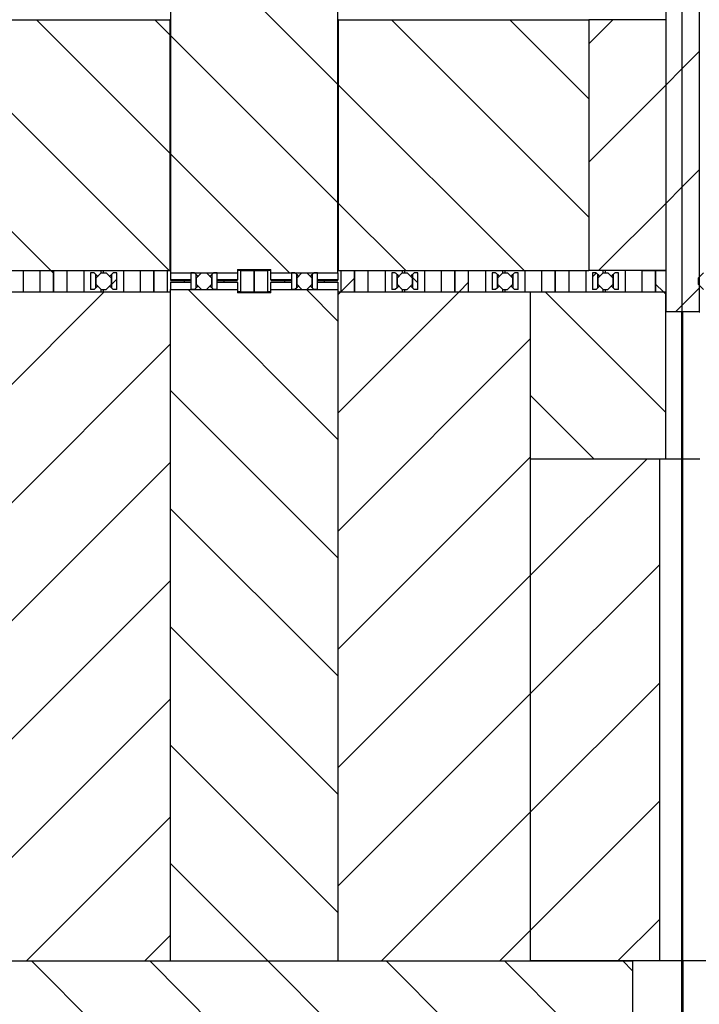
# Model space of a CAD drawing. Header units: inches. Extents: x 1880 to 2363, y -453 to -54.
# Tile 55 of 256: x 1902.48 to 1903.49, y -437.54 to -436.07. Entities that reach past the tile are written whole.
import ezdxf

# ---------------------------------------------------------------- set-up
doc = ezdxf.new("R2010")
doc.units = ezdxf.units.IN
doc.header["$LTSCALE"] = 0.5
doc.header["$MEASUREMENT"] = 0
doc.layers.add('SID-M-F', color=202, linetype='Continuous')
doc.layers.add('SID-M-S', color=105, linetype='Continuous')
pattern_1 = [(45, (1946.33168, -469.47186), (-0.08838835, 0.08838835), [])]
pattern_2 = [(135, (1946.33168, -469.47186), (-0.08838835, -0.08838835), [])]

msp = doc.modelspace()

# ---------------------------------------------------------------- hatches: boundary and pattern name
at = {"layer": 'SID-M-F'}
h = msp.add_hatch(dxfattribs=at)
h.set_pattern_fill('ANSI31', color=256, style=0)
h.set_pattern_definition(pattern_1)
h.paths.add_polyline_path([(1902.52767, -436.44737), (1902.52767, -436.47887), (1902.54817, -436.47887), (1902.54817, -436.44737)], flags=0)
h = msp.add_hatch(dxfattribs=at)
h.set_pattern_fill('ANSI31', color=256, style=0)
h.set_pattern_definition(pattern_1)
h.paths.add_polyline_path([(1902.67767, -436.47887), (1902.67767, -436.44737), (1902.65717, -436.44737), (1902.65717, -436.47887)], flags=0)
h = msp.add_hatch(dxfattribs=at)
h.set_pattern_fill('ANSI31', color=256, angle=90, style=0)
h.set_pattern_definition(pattern_2)
h.paths.add_polyline_path([(1902.67767, -436.44737), (1902.67767, -436.47887), (1902.69817, -436.47887), (1902.69817, -436.44737)], flags=0)
h = msp.add_hatch(dxfattribs=at)
h.set_pattern_fill('ANSI31', color=256, angle=90, style=0)
h.set_pattern_definition(pattern_2)
h.paths.add_polyline_path([(1902.82767, -436.47887), (1902.82767, -436.44737), (1902.80717, -436.44737), (1902.80717, -436.47887)], flags=0)
h = msp.add_hatch(dxfattribs=at)
h.set_pattern_fill('ANSI31', color=256, style=0)
h.set_pattern_definition(pattern_1)
h.paths.add_polyline_path([(1902.82767, -436.44737), (1902.82767, -436.47887), (1902.84817, -436.47887), (1902.84817, -436.44737)], flags=0)
h = msp.add_hatch(dxfattribs=at)
h.set_pattern_fill('ANSI31', color=256, angle=90, style=0)
h.set_pattern_definition(pattern_2)
h.paths.add_polyline_path([(1902.97767, -436.44737), (1902.97767, -436.47887), (1902.99817, -436.47887), (1902.99817, -436.44737)], flags=0)
h = msp.add_hatch(dxfattribs=at)
h.set_pattern_fill('ANSI31', color=256, angle=90, style=0)
h.set_pattern_definition(pattern_2)
h.paths.add_polyline_path([(1903.12767, -436.47887), (1903.12767, -436.44737), (1903.10717, -436.44737), (1903.10717, -436.47887)], flags=0)
h = msp.add_hatch(dxfattribs=at)
h.set_pattern_fill('ANSI31', color=256, style=0)
h.set_pattern_definition(pattern_1)
h.paths.add_polyline_path([(1903.27767, -436.47887), (1903.27767, -436.44737), (1903.25717, -436.44737), (1903.25717, -436.47887)], flags=0)
h = msp.add_hatch(dxfattribs=at)
h.set_pattern_fill('ANSI31', color=256, style=0)
h.set_pattern_definition(pattern_1)
h.paths.add_polyline_path([(1903.27767, -436.44737), (1903.27767, -436.47887), (1903.29817, -436.47887), (1903.29817, -436.44737)], flags=0)
h = msp.add_hatch(dxfattribs=at)
h.set_pattern_fill('ANSI31', color=256, style=0)
h.set_pattern_definition(pattern_1)
h.paths.add_polyline_path([(1903.42767, -436.47887), (1903.42767, -436.44737), (1903.40717, -436.44737), (1903.40717, -436.47887)], flags=0)
h = msp.add_hatch(dxfattribs=at)
h.set_pattern_fill('ANSI31', color=256, style=0)
h.set_pattern_definition(pattern_1)
edge = h.paths.add_edge_path(flags=0)
edge.add_arc((1902.57906, -436.46237), 0.015, 45, 51.57891)
edge.add_line((1902.58838, -436.45062), (1902.58317, -436.45062))
edge.add_line((1902.58317, -436.45062), (1902.58317, -436.47562))
edge.add_line((1902.58317, -436.47562), (1902.58852, -436.47562))
edge.add_line((1902.58852, -436.47562), (1902.59117, -436.47297))
edge.add_line((1902.59117, -436.47297), (1902.59117, -436.45327))
edge.add_line((1902.59117, -436.45327), (1902.58966, -436.45177))
h = msp.add_hatch(dxfattribs=at)
h.set_pattern_fill('ANSI31', color=256, style=0)
h.set_pattern_definition(pattern_1)
h.paths.add_polyline_path([(1902.59902, -436.47562), (1902.60631, -436.47562), (1902.61417, -436.46777), (1902.61417, -436.45848), (1902.60631, -436.45062), (1902.59902, -436.45062), (1902.59117, -436.45848), (1902.59117, -436.46777)], flags=0)
h = msp.add_hatch(dxfattribs=at)
h.set_pattern_fill('ANSI31', color=256, angle=90, style=0)
h.set_pattern_definition(pattern_2)
edge = h.paths.add_edge_path(flags=0)
edge.add_arc((1902.72906, -436.46237), 0.015, 45, 51.57891)
edge.add_line((1902.73838, -436.45062), (1902.73317, -436.45062))
edge.add_line((1902.73317, -436.45062), (1902.73317, -436.47562))
edge.add_line((1902.73317, -436.47562), (1902.73852, -436.47562))
edge.add_line((1902.73852, -436.47562), (1902.74117, -436.47297))
edge.add_line((1902.74117, -436.47297), (1902.74117, -436.45327))
edge.add_line((1902.74117, -436.45327), (1902.73966, -436.45177))
h = msp.add_hatch(dxfattribs=at)
h.set_pattern_fill('ANSI31', color=256, style=0)
h.set_pattern_definition(pattern_1)
h.paths.add_polyline_path([(1902.74902, -436.47562), (1902.75631, -436.47562), (1902.76417, -436.46777), (1902.76417, -436.45848), (1902.75631, -436.45062), (1902.74902, -436.45062), (1902.74117, -436.45848), (1902.74117, -436.46777)], flags=0)
h = msp.add_hatch(dxfattribs=at)
h.set_pattern_fill('ANSI31', color=256, angle=90, style=0)
h.set_pattern_definition(pattern_2)
edge = h.paths.add_edge_path(flags=0)
edge.add_arc((1902.77628, -436.46237), 0.015, 128.42109, 135)
edge.add_line((1902.76567, -436.45177), (1902.76417, -436.45327))
edge.add_line((1902.76417, -436.45327), (1902.76417, -436.47297))
edge.add_line((1902.76417, -436.47297), (1902.76682, -436.47562))
edge.add_line((1902.76682, -436.47562), (1902.77217, -436.47562))
edge.add_line((1902.77217, -436.47562), (1902.77217, -436.45062))
edge.add_line((1902.77217, -436.45062), (1902.76696, -436.45062))
h = msp.add_hatch(dxfattribs=at)
h.set_pattern_fill('ANSI31', color=256, style=0)
h.set_pattern_definition(pattern_1)
edge = h.paths.add_edge_path(flags=0)
edge.add_arc((1902.87906, -436.46237), 0.015, 45, 51.57891)
edge.add_line((1902.88838, -436.45062), (1902.88317, -436.45062))
edge.add_line((1902.88317, -436.45062), (1902.88317, -436.47562))
edge.add_line((1902.88317, -436.47562), (1902.88852, -436.47562))
edge.add_line((1902.88852, -436.47562), (1902.89117, -436.47297))
edge.add_line((1902.89117, -436.47297), (1902.89117, -436.45327))
edge.add_line((1902.89117, -436.45327), (1902.88966, -436.45177))
h = msp.add_hatch(dxfattribs=at)
h.set_pattern_fill('ANSI31', color=256, style=0)
h.set_pattern_definition(pattern_1)
h.paths.add_polyline_path([(1902.89902, -436.47562), (1902.90631, -436.47562), (1902.91417, -436.46777), (1902.91417, -436.45848), (1902.90631, -436.45062), (1902.89902, -436.45062), (1902.89117, -436.45848), (1902.89117, -436.46777)], flags=0)
h = msp.add_hatch(dxfattribs=at)
h.set_pattern_fill('ANSI31', color=256, style=0)
h.set_pattern_definition(pattern_1)
edge = h.paths.add_edge_path(flags=0)
edge.add_arc((1902.92628, -436.46237), 0.015, 128.42109, 135)
edge.add_line((1902.91567, -436.45177), (1902.91417, -436.45327))
edge.add_line((1902.91417, -436.45327), (1902.91417, -436.47297))
edge.add_line((1902.91417, -436.47297), (1902.91682, -436.47562))
edge.add_line((1902.91682, -436.47562), (1902.92217, -436.47562))
edge.add_line((1902.92217, -436.47562), (1902.92217, -436.45062))
edge.add_line((1902.92217, -436.45062), (1902.91696, -436.45062))
h = msp.add_hatch(dxfattribs=at)
h.set_pattern_fill('ANSI31', color=256, angle=90, style=0)
h.set_pattern_definition(pattern_2)
edge = h.paths.add_edge_path(flags=0)
edge.add_arc((1903.02906, -436.46237), 0.015, 45, 51.57891)
edge.add_line((1903.03838, -436.45062), (1903.03317, -436.45062))
edge.add_line((1903.03317, -436.45062), (1903.03317, -436.47562))
edge.add_line((1903.03317, -436.47562), (1903.03852, -436.47562))
edge.add_line((1903.03852, -436.47562), (1903.04117, -436.47297))
edge.add_line((1903.04117, -436.47297), (1903.04117, -436.45327))
edge.add_line((1903.04117, -436.45327), (1903.03966, -436.45177))
h = msp.add_hatch(dxfattribs=at)
h.set_pattern_fill('ANSI31', color=256, style=0)
h.set_pattern_definition(pattern_1)
h.paths.add_polyline_path([(1903.04902, -436.47562), (1903.05631, -436.47562), (1903.06417, -436.46777), (1903.06417, -436.45848), (1903.05631, -436.45062), (1903.04902, -436.45062), (1903.04117, -436.45848), (1903.04117, -436.46777)], flags=0)
h = msp.add_hatch(dxfattribs=at)
h.set_pattern_fill('ANSI31', color=256, style=0)
h.set_pattern_definition(pattern_1)
edge = h.paths.add_edge_path(flags=0)
edge.add_arc((1903.17906, -436.46237), 0.015, 45, 51.57891)
edge.add_line((1903.18838, -436.45062), (1903.18317, -436.45062))
edge.add_line((1903.18317, -436.45062), (1903.18317, -436.47562))
edge.add_line((1903.18317, -436.47562), (1903.18852, -436.47562))
edge.add_line((1903.18852, -436.47562), (1903.19117, -436.47297))
edge.add_line((1903.19117, -436.47297), (1903.19117, -436.45327))
edge.add_line((1903.19117, -436.45327), (1903.18966, -436.45177))
h = msp.add_hatch(dxfattribs=at)
h.set_pattern_fill('ANSI31', color=256, style=0)
h.set_pattern_definition(pattern_1)
h.paths.add_polyline_path([(1903.19902, -436.47562), (1903.20631, -436.47562), (1903.21417, -436.46777), (1903.21417, -436.45848), (1903.20631, -436.45062), (1903.19902, -436.45062), (1903.19117, -436.45848), (1903.19117, -436.46777)], flags=0)
h = msp.add_hatch(dxfattribs=at)
h.set_pattern_fill('ANSI31', color=256, style=0)
h.set_pattern_definition(pattern_1)
edge = h.paths.add_edge_path(flags=0)
edge.add_arc((1903.22628, -436.46237), 0.015, 128.42109, 135)
edge.add_line((1903.21567, -436.45177), (1903.21417, -436.45327))
edge.add_line((1903.21417, -436.45327), (1903.21417, -436.47297))
edge.add_line((1903.21417, -436.47297), (1903.21682, -436.47562))
edge.add_line((1903.21682, -436.47562), (1903.22217, -436.47562))
edge.add_line((1903.22217, -436.47562), (1903.22217, -436.45062))
edge.add_line((1903.22217, -436.45062), (1903.21696, -436.45062))
h = msp.add_hatch(dxfattribs=at)
h.set_pattern_fill('ANSI31', color=256, angle=90, style=0)
h.set_pattern_definition(pattern_2)
h.paths.add_polyline_path([(1903.34902, -436.47562), (1903.35631, -436.47562), (1903.36417, -436.46777), (1903.36417, -436.45848), (1903.35631, -436.45062), (1903.34902, -436.45062), (1903.34117, -436.45848), (1903.34117, -436.46777)], flags=0)
h = msp.add_hatch(dxfattribs=at)
h.set_pattern_fill('ANSI31', color=256, style=0)
h.set_pattern_definition(pattern_1)
edge = h.paths.add_edge_path(flags=0)
edge.add_arc((1903.37628, -436.46237), 0.015, 128.42109, 135)
edge.add_line((1903.36567, -436.45177), (1903.36417, -436.45327))
edge.add_line((1903.36417, -436.45327), (1903.36417, -436.47297))
edge.add_line((1903.36417, -436.47297), (1903.36682, -436.47562))
edge.add_line((1903.36682, -436.47562), (1903.37217, -436.47562))
edge.add_line((1903.37217, -436.47562), (1903.37217, -436.45062))
edge.add_line((1903.37217, -436.45062), (1903.36696, -436.45062))

# ---------------------------------------------------------------- linework, layer by layer
at = {"layer": 'SID-M-F', "linetype": 'Continuous'}
for p, q in [((1902.95267, -436.16911), (1902.70267, -435.91911)), ((1902.70167, -436.27167), (1902.50238, -436.07237)), ((1902.70167, -436.09489), (1902.67915, -436.07237)), ((1903.32767, -436.36734), (1903.03271, -436.07237)), ((1903.32767, -436.19056), (1903.20948, -436.07237)), ((1903.32767, -436.10834), (1903.36363, -436.07237)), ((1902.95267, -436.34589), (1902.70267, -436.09589)), ((1903.46701, -436.14578), (1903.49267, -436.12012)), ((1902.7006, -436.44737), (1902.39017, -436.13694)), ((1903.44317, -436.16962), (1903.46701, -436.14578)), ((1903.23093, -436.44737), (1902.95367, -436.17011)), ((1903.32767, -436.28512), (1903.44267, -436.17012)), ((1902.88062, -436.45062), (1902.70267, -436.27267)), ((1903.46701, -436.32255), (1903.49267, -436.2969)), ((1902.52382, -436.44737), (1902.39017, -436.31372)), ((1903.44317, -436.3464), (1903.46701, -436.32255)), ((1903.05415, -436.44737), (1902.95367, -436.34689)), ((1903.34219, -436.44737), (1903.44267, -436.3469)), ((1902.52767, -436.45122), (1902.52382, -436.44737)), ((1902.61417, -436.46829), (1902.62217, -436.46029)), ((1902.95717, -436.47884), (1902.97767, -436.45834)), ((1903.07217, -436.46539), (1903.06417, -436.45739)), ((1903.33317, -436.4564), (1903.33867, -436.45089)), ((1902.95267, -436.69944), (1902.72885, -436.47562)), ((1902.95267, -436.52267), (1902.90562, -436.47562)), ((1903.13391, -436.47887), (1903.14817, -436.46462)), ((1903.4392, -436.47887), (1903.42767, -436.46734)), ((1903.46701, -436.49933), (1903.49267, -436.47367)), ((1902.25267, -436.82979), (1902.60358, -436.47887)), ((1902.95267, -436.48334), (1902.95714, -436.47887)), ((1902.95267, -436.66012), (1903.13391, -436.47887)), ((1903.44217, -436.65861), (1903.26242, -436.47887)), ((1903.44217, -436.48184), (1903.4392, -436.47887)), ((1903.45747, -436.50887), (1903.46701, -436.49933)), ((1902.95267, -436.8369), (1903.24017, -436.5494)), ((1902.25267, -437.00657), (1902.70267, -436.55657)), ((1902.95267, -436.87622), (1902.70267, -436.62622)), ((1903.33565, -436.72887), (1903.24017, -436.63339)), ((1902.95267, -437.01367), (1903.24017, -436.72617)), ((1903.24017, -436.90295), (1903.41424, -436.72887)), ((1902.25267, -437.18334), (1902.70267, -436.73334)), ((1902.95267, -437.053), (1902.70267, -436.803)), ((1903.24017, -437.07973), (1903.43317, -436.88673)), ((1902.95267, -437.19045), (1903.24017, -436.90295)), ((1902.25267, -437.36012), (1902.70267, -436.91012)), ((1902.95267, -437.22977), (1902.70267, -436.97977)), ((1903.24017, -437.2565), (1903.43317, -437.0635)), ((1902.95267, -437.36723), (1903.24017, -437.07973)), ((1902.31069, -437.47887), (1902.70267, -437.0869)), ((1902.95267, -437.40655), (1902.70267, -437.15655)), ((1903.24017, -437.43328), (1903.43317, -437.24028)), ((1903.0178, -437.47887), (1903.24017, -437.2565)), ((1902.48747, -437.47887), (1902.70267, -437.26367)), ((1902.84821, -437.47887), (1902.70267, -437.33333)), ((1903.37135, -437.47887), (1903.43317, -437.41706)), ((1903.19457, -437.47887), (1903.24017, -437.43328)), ((1902.66424, -437.47887), (1902.70267, -437.44045)), ((1902.99466, -437.97887), (1902.49466, -437.47887)), ((1903.17143, -437.97887), (1902.67143, -437.47887)), ((1903.34821, -437.97887), (1902.84821, -437.47887)), ((1903.39317, -437.84705), (1903.02499, -437.47887)), ((1903.39317, -437.67027), (1903.20176, -437.47887)), ((1903.39317, -437.4935), (1903.37854, -437.47887))]:
    msp.add_line(p, q, dxfattribs=at)
at = {"layer": 'SID-M-S'}
for p, q in [((1903.46701, -434.44387), (1903.46701, -436.50887)), ((1903.49267, -434.44387), (1903.49267, -436.50887)), ((1902.70267, -435.48387), (1902.70267, -436.45062)), ((1902.95267, -436.45062), (1902.95267, -435.48387)), ((1903.44317, -436.50887), (1903.44317, -435.94387)), ((1902.39017, -436.07237), (1902.70167, -436.07237)), ((1902.70167, -436.07237), (1902.70167, -436.44737)), ((1902.70267, -436.07237), (1902.70167, -436.07237)), ((1902.95367, -436.07237), (1902.95267, -436.07237)), ((1902.95367, -436.07237), (1903.32767, -436.07237)), ((1902.95367, -436.44737), (1902.95367, -436.07237)), ((1903.32767, -436.07237), (1903.32767, -436.44737)), ((1903.44267, -436.07237), (1903.32767, -436.07237)), ((1903.32767, -436.07237), (1903.32767, -436.44737)), ((1903.44267, -436.07237), (1903.44267, -436.44737)), ((1903.44317, -436.07237), (1903.44267, -436.07237)), ((1902.39017, -436.44737), (1902.70167, -436.44737)), ((1902.48217, -436.44737), (1902.48217, -436.47887)), ((1902.50717, -436.44737), (1902.50717, -436.47887)), ((1902.50717, -436.44737), (1902.52767, -436.44737)), ((1902.52767, -436.44737), (1902.54817, -436.44737)), ((1902.52767, -436.47887), (1902.52767, -436.44737)), ((1902.52767, -436.44737), (1902.52767, -436.47887)), ((1902.54817, -436.47887), (1902.54817, -436.44737)), ((1902.57317, -436.44737), (1902.57317, -436.47887)), ((1902.59917, -436.45062), (1902.59917, -436.44737)), ((1902.60217, -436.44737), (1902.60217, -436.45062)), ((1902.63217, -436.44737), (1902.63217, -436.47887)), ((1902.65717, -436.44737), (1902.65717, -436.47887)), ((1902.65717, -436.44737), (1902.67767, -436.44737)), ((1902.67767, -436.44737), (1902.69817, -436.44737)), ((1902.67767, -436.47887), (1902.67767, -436.44737)), ((1902.67767, -436.44737), (1902.67767, -436.47887)), ((1902.69817, -436.47887), (1902.69817, -436.44737)), ((1902.70267, -436.44737), (1902.70167, -436.44737)), ((1902.80267, -436.44562), (1902.85267, -436.44562)), ((1902.80267, -436.44562), (1902.80267, -436.45062)), ((1902.80321, -436.44737), (1902.80267, -436.44737)), ((1902.80717, -436.44737), (1902.80321, -436.44737)), ((1902.80717, -436.44737), (1902.80717, -436.47887)), ((1902.80717, -436.44737), (1902.82767, -436.44737)), ((1902.82767, -436.44737), (1902.84817, -436.44737)), ((1902.82767, -436.47887), (1902.82767, -436.44737)), ((1902.82767, -436.44737), (1902.82767, -436.47887)), ((1902.84817, -436.47887), (1902.84817, -436.44737)), ((1902.85267, -436.44737), (1902.84817, -436.44737)), ((1902.85267, -436.45062), (1902.85267, -436.44562)), ((1902.95367, -436.44737), (1902.95267, -436.44737)), ((1902.95367, -436.44737), (1903.32767, -436.44737)), ((1902.95717, -436.44737), (1902.95717, -436.47887)), ((1902.95717, -436.44737), (1902.97767, -436.44737)), ((1902.97767, -436.44737), (1902.99817, -436.44737)), ((1902.97767, -436.47887), (1902.97767, -436.44737)), ((1902.97767, -436.44737), (1902.97767, -436.47887)), ((1902.99817, -436.47887), (1902.99817, -436.44737)), ((1903.02317, -436.44737), (1903.02317, -436.47887)), ((1903.04917, -436.45062), (1903.04917, -436.44737)), ((1903.05217, -436.44737), (1903.05217, -436.45062)), ((1903.08217, -436.44737), (1903.08217, -436.47887)), ((1903.10717, -436.44737), (1903.10717, -436.47887)), ((1903.10717, -436.44737), (1903.12767, -436.44737)), ((1903.12767, -436.44737), (1903.14817, -436.44737)), ((1903.12767, -436.47887), (1903.12767, -436.44737)), ((1903.12767, -436.44737), (1903.12767, -436.47887)), ((1903.14817, -436.47887), (1903.14817, -436.44737)), ((1903.17317, -436.44737), (1903.17317, -436.47887)), ((1903.19917, -436.45062), (1903.19917, -436.44737)), ((1903.20217, -436.44737), (1903.20217, -436.45062)), ((1903.23217, -436.44737), (1903.23217, -436.47887)), ((1903.25717, -436.44737), (1903.25717, -436.47887)), ((1903.25717, -436.44737), (1903.27767, -436.44737)), ((1903.27767, -436.44737), (1903.29817, -436.44737)), ((1903.27767, -436.47887), (1903.27767, -436.44737)), ((1903.27767, -436.44737), (1903.27767, -436.47887)), ((1903.29817, -436.47887), (1903.29817, -436.44737)), ((1903.32317, -436.44737), (1903.32317, -436.47887)), ((1903.44267, -436.44737), (1903.32767, -436.44737)), ((1903.34917, -436.45062), (1903.34917, -436.44737)), ((1903.35217, -436.44737), (1903.35217, -436.45062)), ((1903.38217, -436.44737), (1903.38217, -436.47887)), ((1903.40717, -436.44737), (1903.40717, -436.47887)), ((1903.40717, -436.44737), (1903.42767, -436.44737)), ((1903.42767, -436.44737), (1903.44317, -436.44737)), ((1903.42767, -436.47887), (1903.42767, -436.44737)), ((1903.42767, -436.44737), (1903.42767, -436.47887)), ((1903.44317, -436.47887), (1903.44317, -436.44737)), ((1902.58317, -436.45062), (1902.58317, -436.47562)), ((1902.58838, -436.45062), (1902.58317, -436.45062)), ((1902.58966, -436.45177), (1902.59117, -436.45327)), ((1902.59902, -436.45062), (1902.59117, -436.45848)), ((1902.59117, -436.47297), (1902.59117, -436.45327)), ((1902.59117, -436.45327), (1902.59327, -436.45537)), ((1902.59117, -436.45848), (1902.59117, -436.46777)), ((1902.59327, -436.45537), (1902.59427, -436.45537)), ((1902.59902, -436.45062), (1902.60631, -436.45062)), ((1902.61417, -436.45848), (1902.60631, -436.45062)), ((1902.61106, -436.45537), (1902.61206, -436.45537)), ((1902.61206, -436.45537), (1902.61417, -436.45327)), ((1902.61417, -436.45327), (1902.61567, -436.45177)), ((1902.61417, -436.45327), (1902.61417, -436.47297)), ((1902.61417, -436.46777), (1902.61417, -436.45848)), ((1902.62217, -436.45062), (1902.61696, -436.45062)), ((1902.62217, -436.47562), (1902.62217, -436.45062)), ((1902.70267, -436.45062), (1902.80267, -436.45062)), ((1902.70267, -436.45062), (1902.70267, -436.46124)), ((1902.70267, -436.46124), (1902.70267, -436.46155)), ((1902.73317, -436.46124), (1902.70267, -436.46124)), ((1902.70267, -436.46155), (1902.73317, -436.46155)), ((1902.72317, -436.46155), (1902.72317, -436.4647)), ((1902.73838, -436.45062), (1902.73317, -436.45062)), ((1902.73317, -436.45062), (1902.73317, -436.47562)), ((1902.73966, -436.45177), (1902.74117, -436.45327)), ((1902.74902, -436.45062), (1902.74117, -436.45848)), ((1902.74117, -436.47297), (1902.74117, -436.45327)), ((1902.74117, -436.45327), (1902.74327, -436.45537)), ((1902.74117, -436.45848), (1902.74117, -436.46777)), ((1902.74327, -436.45537), (1902.74427, -436.45537)), ((1902.74902, -436.45062), (1902.75631, -436.45062)), ((1902.76417, -436.45848), (1902.75631, -436.45062)), ((1902.76106, -436.45537), (1902.76206, -436.45537)), ((1902.76206, -436.45537), (1902.76417, -436.45327)), ((1902.76417, -436.45327), (1902.76567, -436.45177)), ((1902.76417, -436.45327), (1902.76417, -436.47297)), ((1902.76417, -436.46777), (1902.76417, -436.45848)), ((1902.77217, -436.45062), (1902.76696, -436.45062)), ((1902.77217, -436.47562), (1902.77217, -436.45062)), ((1902.80267, -436.46124), (1902.77217, -436.46124)), ((1902.77217, -436.46155), (1902.80267, -436.46155)), ((1902.78217, -436.46155), (1902.78217, -436.4647)), ((1902.80267, -436.45062), (1902.80267, -436.46124)), ((1902.80267, -436.46155), (1902.80267, -436.46124)), ((1902.85267, -436.45062), (1902.95267, -436.45062)), ((1902.85267, -436.46124), (1902.85267, -436.45062)), ((1902.85267, -436.46124), (1902.85267, -436.46155)), ((1902.88317, -436.46124), (1902.85267, -436.46124)), ((1902.85267, -436.46155), (1902.88317, -436.46155)), ((1902.87317, -436.46155), (1902.87317, -436.4647)), ((1902.88317, -436.45062), (1902.88317, -436.47562)), ((1902.88838, -436.45062), (1902.88317, -436.45062)), ((1902.88966, -436.45177), (1902.89117, -436.45327)), ((1902.89902, -436.45062), (1902.89117, -436.45848)), ((1902.89117, -436.47297), (1902.89117, -436.45327)), ((1902.89117, -436.45327), (1902.89327, -436.45537)), ((1902.89117, -436.45848), (1902.89117, -436.46777)), ((1902.89327, -436.45537), (1902.89427, -436.45537)), ((1902.89902, -436.45062), (1902.90631, -436.45062)), ((1902.91417, -436.45848), (1902.90631, -436.45062)), ((1902.91106, -436.45537), (1902.91206, -436.45537)), ((1902.91206, -436.45537), (1902.91417, -436.45327)), ((1902.91417, -436.45327), (1902.91567, -436.45177)), ((1902.91417, -436.45327), (1902.91417, -436.47297)), ((1902.91417, -436.46777), (1902.91417, -436.45848)), ((1902.92217, -436.45062), (1902.91696, -436.45062)), ((1902.92217, -436.47562), (1902.92217, -436.45062)), ((1902.95267, -436.46124), (1902.92217, -436.46124)), ((1902.92217, -436.46155), (1902.95267, -436.46155)), ((1902.93217, -436.46155), (1902.93217, -436.4647)), ((1902.95267, -436.45062), (1902.95267, -436.46124)), ((1902.95267, -436.46124), (1902.95267, -436.46155)), ((1903.03317, -436.45062), (1903.03317, -436.47562)), ((1903.03838, -436.45062), (1903.03317, -436.45062)), ((1903.03966, -436.45177), (1903.04117, -436.45327)), ((1903.04902, -436.45062), (1903.04117, -436.45848)), ((1903.04117, -436.47297), (1903.04117, -436.45327)), ((1903.04117, -436.45327), (1903.04327, -436.45537)), ((1903.04117, -436.45848), (1903.04117, -436.46777)), ((1903.04327, -436.45537), (1903.04427, -436.45537)), ((1903.04902, -436.45062), (1903.05631, -436.45062)), ((1903.06417, -436.45848), (1903.05631, -436.45062)), ((1903.06106, -436.45537), (1903.06206, -436.45537)), ((1903.06206, -436.45537), (1903.06417, -436.45327)), ((1903.06417, -436.45327), (1903.06567, -436.45177)), ((1903.06417, -436.45327), (1903.06417, -436.47297)), ((1903.06417, -436.46777), (1903.06417, -436.45848)), ((1903.07217, -436.45062), (1903.06696, -436.45062)), ((1903.07217, -436.47562), (1903.07217, -436.45062)), ((1903.18317, -436.45062), (1903.18317, -436.47562)), ((1903.18838, -436.45062), (1903.18317, -436.45062)), ((1903.18966, -436.45177), (1903.19117, -436.45327)), ((1903.19902, -436.45062), (1903.19117, -436.45848)), ((1903.19117, -436.47297), (1903.19117, -436.45327)), ((1903.19117, -436.45327), (1903.19327, -436.45537)), ((1903.19117, -436.45848), (1903.19117, -436.46777)), ((1903.19327, -436.45537), (1903.19427, -436.45537)), ((1903.19902, -436.45062), (1903.20631, -436.45062)), ((1903.21417, -436.45848), (1903.20631, -436.45062)), ((1903.21106, -436.45537), (1903.21206, -436.45537)), ((1903.21206, -436.45537), (1903.21417, -436.45327)), ((1903.21417, -436.45327), (1903.21567, -436.45177)), ((1903.21417, -436.45327), (1903.21417, -436.47297)), ((1903.21417, -436.46777), (1903.21417, -436.45848)), ((1903.22217, -436.45062), (1903.21696, -436.45062)), ((1903.22217, -436.47562), (1903.22217, -436.45062)), ((1903.33838, -436.45062), (1903.33317, -436.45062)), ((1903.33317, -436.45062), (1903.33317, -436.47562)), ((1903.33966, -436.45177), (1903.34117, -436.45327)), ((1903.34902, -436.45062), (1903.34117, -436.45848)), ((1903.34117, -436.47297), (1903.34117, -436.45327)), ((1903.34117, -436.45327), (1903.34327, -436.45537)), ((1903.34117, -436.45848), (1903.34117, -436.46777)), ((1903.34327, -436.45537), (1903.34427, -436.45537)), ((1903.34902, -436.45062), (1903.35631, -436.45062)), ((1903.36417, -436.45848), (1903.35631, -436.45062)), ((1903.36106, -436.45537), (1903.36206, -436.45537)), ((1903.36206, -436.45537), (1903.36417, -436.45327)), ((1903.36417, -436.45327), (1903.36567, -436.45177)), ((1903.36417, -436.45327), (1903.36417, -436.47297)), ((1903.36417, -436.46777), (1903.36417, -436.45848)), ((1903.37217, -436.45062), (1903.36696, -436.45062)), ((1903.37217, -436.47562), (1903.37217, -436.45062)), ((1903.49902, -436.45062), (1903.49117, -436.45848)), ((1903.49117, -436.45848), (1903.49117, -436.46777)), ((1902.58852, -436.47562), (1902.58317, -436.47562)), ((1902.59117, -436.47297), (1902.58852, -436.47562)), ((1902.59117, -436.46777), (1902.59902, -436.47562)), ((1902.59327, -436.47087), (1902.59117, -436.47297)), ((1902.59427, -436.47087), (1902.59327, -436.47087)), ((1902.59902, -436.47562), (1902.60631, -436.47562)), ((1902.59917, -436.47887), (1902.59917, -436.47562)), ((1902.60217, -436.47562), (1902.60217, -436.47887)), ((1902.60631, -436.47562), (1902.61417, -436.46777)), ((1902.61206, -436.47087), (1902.61106, -436.47087)), ((1902.61417, -436.47297), (1902.61206, -436.47087)), ((1902.61682, -436.47562), (1902.61417, -436.47297)), ((1902.62217, -436.47562), (1902.61682, -436.47562)), ((1902.73317, -436.4647), (1902.70267, -436.4647)), ((1902.70267, -436.4647), (1902.70267, -436.465)), ((1902.70267, -436.465), (1902.70267, -436.47562)), ((1902.73317, -436.465), (1902.70267, -436.465)), ((1902.70267, -436.47562), (1902.80267, -436.47562)), ((1902.70267, -437.47887), (1902.70267, -436.47562)), ((1902.73852, -436.47562), (1902.73317, -436.47562)), ((1902.74117, -436.47297), (1902.73852, -436.47562)), ((1902.74117, -436.46777), (1902.74902, -436.47562)), ((1902.74327, -436.47087), (1902.74117, -436.47297)), ((1902.74427, -436.47087), (1902.74327, -436.47087)), ((1902.74902, -436.47562), (1902.75631, -436.47562)), ((1902.75631, -436.47562), (1902.76417, -436.46777)), ((1902.76206, -436.47087), (1902.76106, -436.47087)), ((1902.76417, -436.47297), (1902.76206, -436.47087)), ((1902.76682, -436.47562), (1902.76417, -436.47297)), ((1902.77217, -436.47562), (1902.76682, -436.47562)), ((1902.80267, -436.4647), (1902.77217, -436.4647)), ((1902.80267, -436.465), (1902.77217, -436.465)), ((1902.80267, -436.465), (1902.80267, -436.4647)), ((1902.80267, -436.465), (1902.80267, -436.47562)), ((1902.80267, -436.47562), (1902.80267, -436.48062)), ((1902.88317, -436.4647), (1902.85267, -436.4647)), ((1902.85267, -436.4647), (1902.85267, -436.465)), ((1902.85267, -436.47562), (1902.85267, -436.465)), ((1902.88317, -436.465), (1902.85267, -436.465)), ((1902.85267, -436.48062), (1902.85267, -436.47562)), ((1902.85267, -436.47562), (1902.95267, -436.47562)), ((1902.88852, -436.47562), (1902.88317, -436.47562)), ((1902.89117, -436.47297), (1902.88852, -436.47562)), ((1902.89117, -436.46777), (1902.89902, -436.47562)), ((1902.89327, -436.47087), (1902.89117, -436.47297)), ((1902.89427, -436.47087), (1902.89327, -436.47087)), ((1902.89902, -436.47562), (1902.90631, -436.47562)), ((1902.90631, -436.47562), (1902.91417, -436.46777)), ((1902.91206, -436.47087), (1902.91106, -436.47087)), ((1902.91417, -436.47297), (1902.91206, -436.47087)), ((1902.91682, -436.47562), (1902.91417, -436.47297)), ((1902.92217, -436.47562), (1902.91682, -436.47562)), ((1902.95267, -436.4647), (1902.92217, -436.4647)), ((1902.95267, -436.465), (1902.92217, -436.465)), ((1902.95267, -436.4647), (1902.95267, -436.465)), ((1902.95267, -436.465), (1902.95267, -436.47562)), ((1902.95267, -436.47562), (1902.95267, -437.47887)), ((1903.03852, -436.47562), (1903.03317, -436.47562)), ((1903.04117, -436.47297), (1903.03852, -436.47562)), ((1903.04117, -436.46777), (1903.04902, -436.47562)), ((1903.04327, -436.47087), (1903.04117, -436.47297)), ((1903.04427, -436.47087), (1903.04327, -436.47087)), ((1903.04902, -436.47562), (1903.05631, -436.47562)), ((1903.04917, -436.47887), (1903.04917, -436.47562)), ((1903.05217, -436.47562), (1903.05217, -436.47887)), ((1903.05631, -436.47562), (1903.06417, -436.46777)), ((1903.06206, -436.47087), (1903.06106, -436.47087)), ((1903.06417, -436.47297), (1903.06206, -436.47087)), ((1903.06682, -436.47562), (1903.06417, -436.47297)), ((1903.07217, -436.47562), (1903.06682, -436.47562)), ((1903.18852, -436.47562), (1903.18317, -436.47562)), ((1903.19117, -436.47297), (1903.18852, -436.47562)), ((1903.19117, -436.46777), (1903.19902, -436.47562)), ((1903.19327, -436.47087), (1903.19117, -436.47297)), ((1903.19427, -436.47087), (1903.19327, -436.47087)), ((1903.19902, -436.47562), (1903.20631, -436.47562)), ((1903.19917, -436.47887), (1903.19917, -436.47562)), ((1903.20217, -436.47562), (1903.20217, -436.47887)), ((1903.20631, -436.47562), (1903.21417, -436.46777)), ((1903.21206, -436.47087), (1903.21106, -436.47087)), ((1903.21417, -436.47297), (1903.21206, -436.47087)), ((1903.21682, -436.47562), (1903.21417, -436.47297)), ((1903.22217, -436.47562), (1903.21682, -436.47562)), ((1903.33852, -436.47562), (1903.33317, -436.47562)), ((1903.34117, -436.47297), (1903.33852, -436.47562)), ((1903.34117, -436.46777), (1903.34902, -436.47562)), ((1903.34327, -436.47087), (1903.34117, -436.47297)), ((1903.34427, -436.47087), (1903.34327, -436.47087)), ((1903.34902, -436.47562), (1903.35631, -436.47562)), ((1903.34917, -436.47887), (1903.34917, -436.47562)), ((1903.35217, -436.47562), (1903.35217, -436.47887)), ((1903.35631, -436.47562), (1903.36417, -436.46777)), ((1903.36206, -436.47087), (1903.36106, -436.47087)), ((1903.36417, -436.47297), (1903.36206, -436.47087)), ((1903.36682, -436.47562), (1903.36417, -436.47297)), ((1903.37217, -436.47562), (1903.36682, -436.47562)), ((1903.49117, -436.46777), (1903.49902, -436.47562)), ((1902.25267, -436.47887), (1902.70267, -436.47887)), ((1902.50717, -436.47887), (1902.52767, -436.47887)), ((1902.52767, -436.47887), (1902.54817, -436.47887)), ((1902.65717, -436.47887), (1902.67767, -436.47887)), ((1902.67767, -436.47887), (1902.69817, -436.47887)), ((1902.70267, -437.47887), (1902.70267, -436.47887)), ((1902.80382, -436.47887), (1902.80267, -436.47887)), ((1902.85267, -436.48062), (1902.80267, -436.48062)), ((1902.80717, -436.47887), (1902.80382, -436.47887)), ((1902.80717, -436.47887), (1902.82767, -436.47887)), ((1902.82767, -436.47887), (1902.84817, -436.47887)), ((1902.85267, -436.47887), (1902.84817, -436.47887)), ((1902.95267, -436.47887), (1903.24017, -436.47887)), ((1902.95267, -436.47887), (1902.95267, -437.47887)), ((1902.95717, -436.47887), (1902.97767, -436.47887)), ((1902.97767, -436.47887), (1902.99817, -436.47887)), ((1903.10717, -436.47887), (1903.12767, -436.47887)), ((1903.12767, -436.47887), (1903.14817, -436.47887)), ((1903.24017, -436.47887), (1903.24017, -436.72887)), ((1903.24017, -436.47887), (1903.44217, -436.47887)), ((1903.24017, -436.47887), (1903.24017, -437.47887)), ((1903.25717, -436.47887), (1903.27767, -436.47887)), ((1903.27767, -436.47887), (1903.29817, -436.47887)), ((1903.40717, -436.47887), (1903.42767, -436.47887)), ((1903.42767, -436.47887), (1903.44317, -436.47887)), ((1903.44217, -436.47887), (1903.44217, -436.72887)), ((1903.46701, -436.50887), (1903.44317, -436.50887)), ((1903.46701, -436.72887), (1903.46701, -436.50887)), ((1903.49267, -436.50887), (1903.46701, -436.50887)), ((1903.46817, -436.72887), (1903.46817, -436.50887)), ((1903.49267, -436.50887), (1903.49367, -436.50887)), ((1903.24017, -436.72887), (1903.24017, -437.47887)), ((1903.43317, -436.72887), (1903.24017, -436.72887)), ((1903.44217, -436.72887), (1903.24017, -436.72887)), ((1903.43317, -436.72887), (1903.43317, -437.47887)), ((1903.46701, -436.72887), (1903.44217, -436.72887)), ((1903.46701, -437.47887), (1903.46701, -436.72887)), ((1903.46817, -436.72887), (1903.46701, -436.72887)), ((1903.46817, -437.47887), (1903.46817, -436.72887)), ((1903.49367, -436.72887), (1903.46817, -436.72887)), ((1899.98717, -437.47887), (1903.39317, -437.47887)), ((1902.25267, -437.47887), (1902.70267, -437.47887)), ((1902.70267, -437.47887), (1902.95267, -437.47887)), ((1902.95267, -437.47887), (1903.24017, -437.47887)), ((1903.43317, -437.47887), (1903.24017, -437.47887)), ((1903.39317, -437.47887), (1903.39317, -437.97887)), ((1903.46701, -437.47887), (1903.43317, -437.47887)), ((1903.46817, -437.47887), (1903.46701, -437.47887)), ((1903.46701, -437.97887), (1903.46701, -437.47887)), ((1903.50267, -437.47887), (1903.46817, -437.47887)), ((1903.46817, -437.47887), (1903.46817, -437.97887))]:
    msp.add_line(p, q, dxfattribs=at)
for centre, start, end in [((1902.57906, -436.46237), 45, 51.57891), ((1902.62628, -436.46237), 128.42109, 135), ((1902.72906, -436.46237), 45, 51.57891), ((1902.77628, -436.46237), 128.42109, 135), ((1902.87906, -436.46237), 45, 51.57891), ((1902.92628, -436.46237), 128.42109, 135), ((1903.02906, -436.46237), 45, 51.57891), ((1903.07628, -436.46237), 128.42109, 135), ((1903.17906, -436.46237), 45, 51.57891), ((1903.22628, -436.46237), 128.42109, 135), ((1903.32906, -436.46237), 45, 51.57891), ((1903.37628, -436.46237), 128.42109, 135)]:
    msp.add_arc(centre, 0.015, start, end, dxfattribs=at)

doc.saveas('drawing.dxf')
